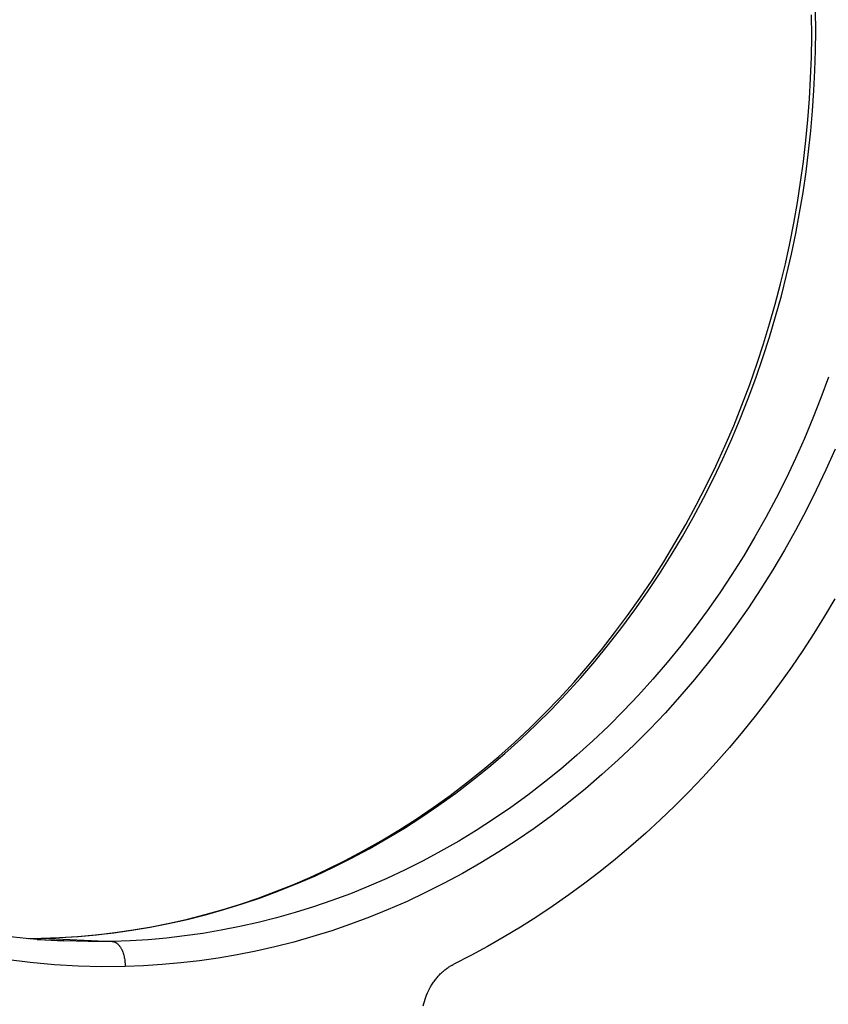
# Model space of a CAD drawing. Header units: millimetres. Extents: x -7950 to -6950, y 4408 to 5408.
# Tile 14 of 111: x -7721 to -7657, y 4605 to 4683. Entities that reach past the tile are written whole.
import ezdxf

# ---------------------------------------------------------------- set-up
doc = ezdxf.new("R2010")
doc.units = ezdxf.units.MM
doc.layers.add('SHOW Mini_Barndoor 002', color=7, linetype='Continuous', true_color=0x000000)

msp = doc.modelspace()

# ---------------------------------------------------------------- linework, layer by layer
at = {"layer": 'SHOW Mini_Barndoor 002', "color": 18, "lineweight": -3, "true_color": 0x000000}
for points in [[(-7719.656, 4609.993), (-7718.182, 4610.048), (-7716.712, 4610.142), (-7715.248, 4610.275), (-7713.79, 4610.447), (-7712.338, 4610.657), (-7710.893, 4610.906), (-7709.456, 4611.193), (-7708.027, 4611.518), (-7706.606, 4611.881), (-7705.195, 4612.28), (-7703.793, 4612.718), (-7702.402, 4613.192), (-7701.021, 4613.703), (-7699.651, 4614.25), (-7698.293, 4614.834), (-7696.948, 4615.453), (-7695.484, 4616.176), (-7694.039, 4616.939), (-7692.615, 4617.744), (-7691.211, 4618.588), (-7689.829, 4619.471), (-7688.469, 4620.394), (-7687.131, 4621.354), (-7685.815, 4622.353), (-7684.524, 4623.388), (-7683.256, 4624.46), (-7682.013, 4625.569), (-7680.795, 4626.712), (-7679.602, 4627.891), (-7678.435, 4629.105), (-7677.295, 4630.353), (-7676.182, 4631.634), (-7675.096, 4632.948), (-7674.042, 4634.292), (-7673.018, 4635.664), (-7672.027, 4637.063), (-7671.067, 4638.489), (-7670.139, 4639.941), (-7669.244, 4641.418), (-7668.382, 4642.92), (-7667.552, 4644.446), (-7666.756, 4645.995), (-7665.994, 4647.567), (-7665.266, 4649.16), (-7664.573, 4650.775), (-7663.914, 4652.411), (-7663.29, 4654.066), (-7662.701, 4655.741), (-7662.19, 4657.303), (-7661.71, 4658.876), (-7661.262, 4660.46), (-7660.846, 4662.055), (-7660.462, 4663.659), (-7660.11, 4665.272), (-7659.79, 4666.894), (-7659.503, 4668.525), (-7659.247, 4670.162), (-7659.024, 4671.806), (-7658.833, 4673.457), (-7658.674, 4675.113), (-7658.548, 4676.774), (-7658.455, 4678.44), (-7658.394, 4680.11), (-7658.366, 4681.783), (-7658.371, 4683.457)], [(-7719.62, 4609.993), (-7718.2, 4610.045), (-7716.771, 4610.133), (-7715.334, 4610.26), (-7713.89, 4610.426), (-7712.438, 4610.631), (-7710.982, 4610.876), (-7709.522, 4611.162), (-7708.059, 4611.489), (-7706.594, 4611.858), (-7705.129, 4612.27), (-7703.664, 4612.724), (-7702.203, 4613.221), (-7700.744, 4613.762), (-7699.291, 4614.346), (-7697.845, 4614.974), (-7696.406, 4615.645), (-7694.977, 4616.36), (-7693.558, 4617.118), (-7692.152, 4617.92), (-7690.76, 4618.764), (-7689.382, 4619.651), (-7688.021, 4620.58), (-7686.679, 4621.551), (-7685.355, 4622.562), (-7684.052, 4623.613), (-7682.771, 4624.704), (-7681.514, 4625.833), (-7680.281, 4627), (-7679.074, 4628.203), (-7677.894, 4629.442), (-7676.742, 4630.714), (-7675.62, 4632.02), (-7674.527, 4633.357), (-7673.466, 4634.724), (-7672.437, 4636.121), (-7671.44, 4637.545), (-7670.478, 4638.994), (-7669.549, 4640.468), (-7668.655, 4641.965), (-7667.797, 4643.483), (-7666.975, 4645.021), (-7666.189, 4646.577), (-7665.44, 4648.149), (-7664.728, 4649.736), (-7664.053, 4651.335), (-7663.414, 4652.947), (-7662.814, 4654.568), (-7662.25, 4656.197), (-7661.724, 4657.833), (-7661.234, 4659.475), (-7660.781, 4661.119), (-7660.365, 4662.766), (-7659.985, 4664.413), (-7659.64, 4666.059), (-7659.331, 4667.703), (-7659.057, 4669.343), (-7658.816, 4670.978), (-7658.61, 4672.607), (-7658.437, 4674.229), (-7658.296, 4675.842), (-7658.187, 4677.445), (-7658.108, 4679.037), (-7658.061, 4680.618), (-7658.042, 4682.186), (-7658.053, 4683.754)], [(-7657.025, 4654.628), (-7657.627, 4652.995), (-7658.267, 4651.373), (-7658.944, 4649.762), (-7659.658, 4648.165), (-7660.409, 4646.582), (-7661.197, 4645.015), (-7662.021, 4643.467), (-7662.882, 4641.939), (-7663.778, 4640.431), (-7664.709, 4638.947), (-7665.674, 4637.488), (-7666.673, 4636.054), (-7667.706, 4634.648), (-7668.77, 4633.271), (-7669.865, 4631.925), (-7670.991, 4630.61), (-7672.146, 4629.329), (-7673.33, 4628.082), (-7674.54, 4626.87), (-7675.777, 4625.695), (-7677.038, 4624.558), (-7678.322, 4623.459), (-7679.629, 4622.401), (-7680.956, 4621.382), (-7682.303, 4620.405), (-7683.668, 4619.469), (-7685.05, 4618.576), (-7686.447, 4617.725), (-7687.857, 4616.918), (-7689.28, 4616.154), (-7690.714, 4615.434), (-7692.157, 4614.758), (-7693.608, 4614.126), (-7695.066, 4613.537), (-7696.528, 4612.993), (-7697.995, 4612.492), (-7699.464, 4612.034), (-7700.933, 4611.619), (-7702.403, 4611.247), (-7703.871, 4610.918), (-7705.336, 4610.629), (-7706.797, 4610.382), (-7708.253, 4610.176), (-7709.702, 4610.009), (-7711.144, 4609.881), (-7712.578, 4609.791), (-7714.002, 4609.739)], [(-7656.501, 4648.903), (-7657.233, 4647.262), (-7658.002, 4645.637), (-7658.81, 4644.029), (-7659.655, 4642.439), (-7660.536, 4640.869), (-7661.455, 4639.321), (-7662.409, 4637.797), (-7663.398, 4636.297), (-7664.423, 4634.825), (-7665.481, 4633.38), (-7666.572, 4631.966), (-7667.695, 4630.582), (-7668.849, 4629.231), (-7670.033, 4627.914), (-7671.246, 4626.633), (-7672.487, 4625.388), (-7673.755, 4624.18), (-7675.048, 4623.011), (-7676.365, 4621.881), (-7677.705, 4620.793), (-7679.067, 4619.745), (-7680.448, 4618.74), (-7681.848, 4617.777), (-7683.265, 4616.858), (-7684.698, 4615.983), (-7686.145, 4615.152), (-7687.605, 4614.366), (-7689.076, 4613.625), (-7690.556, 4612.928), (-7692.045, 4612.277), (-7693.541, 4611.671), (-7695.042, 4611.11), (-7696.547, 4610.593), (-7698.054, 4610.121), (-7699.563, 4609.693), (-7701.071, 4609.309), (-7702.578, 4608.968), (-7704.082, 4608.67), (-7705.581, 4608.414), (-7707.076, 4608.2), (-7708.564, 4608.026), (-7710.045, 4607.893), (-7711.517, 4607.799), (-7712.979, 4607.743)], [(-7656.517, 4637.001), (-7657.343, 4635.613), (-7658.196, 4634.241), (-7659.076, 4632.887), (-7659.983, 4631.551), (-7660.915, 4630.235), (-7661.874, 4628.939), (-7662.858, 4627.664), (-7663.867, 4626.412), (-7664.9, 4625.184), (-7665.957, 4623.98), (-7667.037, 4622.801), (-7668.139, 4621.647), (-7669.263, 4620.521), (-7670.408, 4619.422), (-7671.573, 4618.352), (-7672.757, 4617.31), (-7673.961, 4616.299), (-7675.182, 4615.317), (-7676.42, 4614.367), (-7677.674, 4613.448), (-7678.944, 4612.561), (-7680.228, 4611.706), (-7681.525, 4610.884), (-7682.835, 4610.096), (-7684.157, 4609.341), (-7685.489, 4608.619), (-7686.831, 4607.932)], [(-7722.361, 4610.17), (-7720.86, 4609.999), (-7719.358, 4609.869), (-7717.855, 4609.78)], [(-7720.661, 4609.979), (-7719.656, 4609.993)], [(-7720.648, 4609.978), (-7719.62, 4609.993)], [(-7717.855, 4609.78), (-7719.989, 4609.877)], [(-7719.656, 4609.993), (-7719.638, 4609.993), (-7719.62, 4609.993)], [(-7719.62, 4609.993), (-7714.002, 4609.739)], [(-7714.002, 4609.739), (-7715.927, 4609.726), (-7717.855, 4609.78)], [(-7714.002, 4609.739), (-7713.991, 4609.738), (-7713.979, 4609.737), (-7713.968, 4609.736), (-7713.956, 4609.735), (-7713.945, 4609.733), (-7713.933, 4609.731), (-7713.921, 4609.729), (-7713.91, 4609.726), (-7713.898, 4609.724), (-7713.886, 4609.721), (-7713.874, 4609.718), (-7713.862, 4609.714), (-7713.851, 4609.71), (-7713.839, 4609.706), (-7713.827, 4609.702), (-7713.815, 4609.698), (-7713.803, 4609.693), (-7713.791, 4609.688), (-7713.779, 4609.682), (-7713.767, 4609.676), (-7713.755, 4609.67), (-7713.743, 4609.664), (-7713.731, 4609.657), (-7713.719, 4609.651), (-7713.707, 4609.643), (-7713.695, 4609.636), (-7713.683, 4609.628), (-7713.671, 4609.62), (-7713.647, 4609.603), (-7713.624, 4609.585), (-7713.6, 4609.565), (-7713.577, 4609.545), (-7713.553, 4609.523), (-7713.53, 4609.5), (-7713.507, 4609.475), (-7713.484, 4609.45), (-7713.462, 4609.423), (-7713.44, 4609.396), (-7713.418, 4609.367), (-7713.397, 4609.337), (-7713.375, 4609.306), (-7713.355, 4609.274), (-7713.334, 4609.24), (-7713.314, 4609.206), (-7713.295, 4609.171), (-7713.276, 4609.135), (-7713.257, 4609.098), (-7713.239, 4609.06), (-7713.222, 4609.021), (-7713.205, 4608.982), (-7713.189, 4608.942), (-7713.173, 4608.901), (-7713.143, 4608.817), (-7713.116, 4608.731), (-7713.091, 4608.643), (-7713.069, 4608.554), (-7713.049, 4608.464), (-7713.031, 4608.373), (-7713.017, 4608.281), (-7713.005, 4608.19), (-7712.995, 4608.098), (-7712.987, 4608.008), (-7712.982, 4607.918), (-7712.979, 4607.83), (-7712.979, 4607.743)], [(-7712.979, 4607.743), (-7714.834, 4607.726), (-7716.712, 4607.771), (-7718.613, 4607.879), (-7720.534, 4608.053), (-7722.472, 4608.295)], [(-7689.265, 4604.62), (-7689.223, 4604.794), (-7689.176, 4604.967), (-7689.123, 4605.138), (-7689.065, 4605.308), (-7689.001, 4605.476), (-7688.931, 4605.642), (-7688.856, 4605.805), (-7688.776, 4605.964), (-7688.691, 4606.121), (-7688.646, 4606.197), (-7688.601, 4606.273), (-7688.554, 4606.348), (-7688.506, 4606.421), (-7688.457, 4606.494), (-7688.406, 4606.565), (-7688.355, 4606.635), (-7688.303, 4606.704), (-7688.249, 4606.772), (-7688.195, 4606.839), (-7688.14, 4606.904), (-7688.083, 4606.967), (-7688.026, 4607.03), (-7687.969, 4607.091), (-7687.91, 4607.15), (-7687.851, 4607.208), (-7687.791, 4607.265), (-7687.73, 4607.32), (-7687.669, 4607.374), (-7687.607, 4607.426), (-7687.544, 4607.477), (-7687.481, 4607.526), (-7687.418, 4607.573), (-7687.354, 4607.619), (-7687.289, 4607.664), (-7687.225, 4607.707), (-7687.16, 4607.748), (-7687.094, 4607.788), (-7687.029, 4607.826), (-7686.963, 4607.863), (-7686.897, 4607.898), (-7686.831, 4607.932)]]:
    msp.add_lwpolyline(points, dxfattribs=at)

doc.saveas('drawing.dxf')
